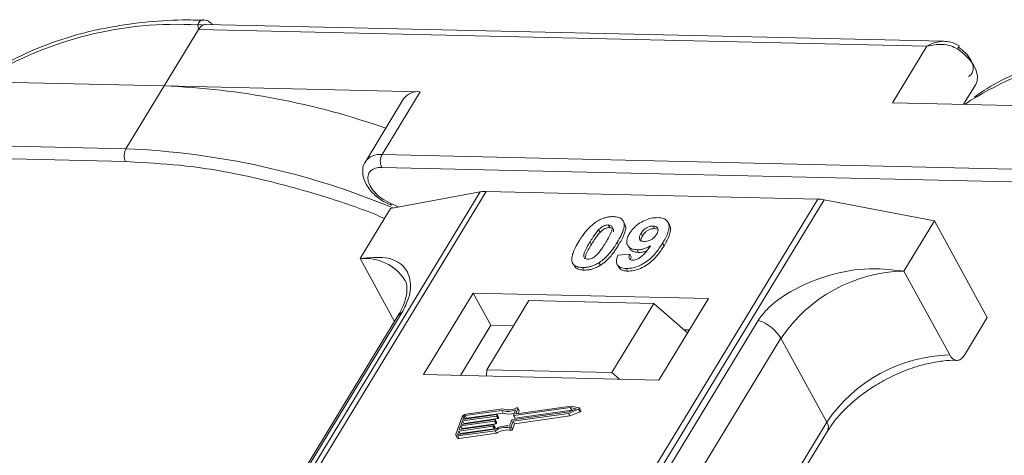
# Model space of a CAD drawing. Header units: millimetres. Extents: x -855 to 619, y 109 to 1142.
# Tile 50 of 74: x 27 to 76, y 1075 to 1097. Entities that reach past the tile are written whole.
import ezdxf

# ---------------------------------------------------------------- set-up
doc = ezdxf.new("R2010")
doc.units = ezdxf.units.MM

msp = doc.modelspace()

# ---------------------------------------------------------------- linework, layer by layer
at = {"color": 7, "linetype": 'Continuous', "lineweight": 15}
for p, q in [((36.134, 1096.269), (36.097, 1096.487)), ((72.569, 1095.691), (36.499, 1096.518)), ((34.453, 1093.507), (36.134, 1096.269)), ((36.134, 1096.269), (71.742, 1095.452)), ((71.742, 1095.452), (70.061, 1092.69)), ((21.934, 1093.794), (34.453, 1093.507)), ((34.453, 1093.507), (32.586, 1090.438)), ((46.972, 1093.219), (34.453, 1093.507)), ((73.53, 1092.61), (74.122, 1093.583)), ((45.105, 1090.15), (46.972, 1093.219)), ((46.159, 1092.874), (44.291, 1089.805)), ((70.061, 1092.69), (82.58, 1092.402)), ((32.586, 1090.438), (-3.022, 1091.255)), ((-3.036, 1090.633), (32.572, 1089.816)), ((80.713, 1089.333), (45.105, 1090.15)), ((32.572, 1089.816), (33.026, 1089.782)), ((45.091, 1089.528), (80.698, 1088.711)), ((49.905, 1088.332), (28.224, 1052.702)), ((28.494, 1052.696), (50.19, 1088.353)), ((45.527, 1087.526), (49.905, 1088.332)), ((50.19, 1088.353), (66.407, 1087.981)), ((66.407, 1087.981), (44.71, 1052.324)), ((45.043, 1052.316), (66.723, 1087.946)), ((45.17, 1087.863), (45.565, 1087.686)), ((45.539, 1087.767), (45.177, 1087.955)), ((45.917, 1087.598), (45.539, 1087.767)), ((66.723, 1087.946), (72.105, 1086.917)), ((45.527, 1087.526), (44.033, 1085.071)), ((56.166, 1086.713), (56.235, 1086.587)), ((56.964, 1086.783), (56.895, 1086.909)), ((59.151, 1086.718), (59.082, 1086.844)), ((70.611, 1084.461), (72.105, 1086.917)), ((72.105, 1086.917), (74.691, 1082.189)), ((55.694, 1086.479), (55.763, 1086.353)), ((57.766, 1086.304), (57.835, 1086.177)), ((58.421, 1086.537), (58.352, 1086.663)), ((58.421, 1086.537), (58.548, 1086.511)), ((55.273, 1085.889), (55.341, 1085.762)), ((56.665, 1085.727), (56.596, 1085.853)), ((58.888, 1085.698), (58.819, 1085.824)), ((56.637, 1085.245), (57.221, 1085.284)), ((57.112, 1085.724), (57.181, 1085.598)), ((57.221, 1085.284), (57.29, 1085.158)), ((57.577, 1085.5), (57.646, 1085.373)), ((44.033, 1085.071), (45.716, 1081.996)), ((55.709, 1084.87), (55.778, 1084.744)), ((56.601, 1084.78), (56.67, 1084.653)), ((54.477, 1084.772), (54.546, 1084.646)), ((54.902, 1084.635), (54.971, 1084.509)), ((57.035, 1084.586), (57.104, 1084.46)), ((72.852, 1080.364), (70.611, 1084.461)), ((49.564, 1083.389), (47.137, 1079.399)), ((61.057, 1083.125), (49.564, 1083.389)), ((49.564, 1083.389), (50.427, 1081.813)), ((52.287, 1083.015), (50.233, 1079.639)), ((58.392, 1082.875), (52.287, 1083.015)), ((56.338, 1079.499), (58.392, 1082.875)), ((58.392, 1082.875), (60.037, 1081.448)), ((58.63, 1079.135), (61.057, 1083.125)), ((30.781, 1057.287), (46.094, 1082.453)), ((45.88, 1082.266), (30.567, 1057.1)), ((63.498, 1082.053), (48.185, 1056.888)), ((73.571, 1080.347), (74.691, 1082.189)), ((50.427, 1081.813), (48.933, 1079.358)), ((51.54, 1081.787), (50.427, 1081.813)), ((60.123, 1081.59), (59.866, 1081.596)), ((49.293, 1056.01), (64.606, 1081.176)), ((66.848, 1077.079), (64.606, 1081.176)), ((50.233, 1079.639), (50.209, 1079.328)), ((56.338, 1079.499), (50.233, 1079.639)), ((56.706, 1079.179), (56.338, 1079.499)), ((47.137, 1079.399), (58.63, 1079.135)), ((50.957, 1077.65), (49.169, 1077.396)), ((51.011, 1077.725), (49.194, 1077.467)), ((51.026, 1077.524), (50.957, 1077.65)), ((51.47, 1077.184), (54.23, 1077.576)), ((51.53, 1077.411), (51.628, 1077.686)), ((54.306, 1077.789), (51.547, 1077.397)), ((51.616, 1077.271), (54.375, 1077.663)), ((51.647, 1077.495), (51.739, 1077.752)), ((54.35, 1077.862), (51.664, 1077.481)), ((51.808, 1077.644), (51.739, 1077.77)), ((51.739, 1077.752), (51.808, 1077.626)), ((51.761, 1077.495), (51.808, 1077.626)), ((54.223, 1077.508), (54.714, 1077.715)), ((54.23, 1077.576), (54.591, 1077.728)), ((54.292, 1077.382), (54.783, 1077.589)), ((54.591, 1077.728), (54.306, 1077.789)), ((54.375, 1077.663), (54.306, 1077.789)), ((54.738, 1077.78), (54.35, 1077.862)), ((54.375, 1077.663), (54.415, 1077.654)), ((54.714, 1077.715), (54.783, 1077.589)), ((54.823, 1077.644), (54.754, 1077.77)), ((49.019, 1077.341), (48.713, 1076.49)), ((50.605, 1077.129), (48.945, 1076.893)), ((48.97, 1076.964), (50.631, 1077.2)), ((49.034, 1077.141), (48.97, 1076.964)), ((50.694, 1077.377), (49.034, 1077.141)), ((49.103, 1077.015), (49.034, 1077.141)), ((49.059, 1077.212), (50.72, 1077.448)), ((49.11, 1077.354), (49.059, 1077.212)), ((49.103, 1077.015), (50.763, 1077.251)), ((49.179, 1077.229), (49.11, 1077.354)), ((49.169, 1077.396), (49.238, 1077.27)), ((49.238, 1077.27), (51.026, 1077.524)), ((50.674, 1077.003), (50.605, 1077.129)), ((50.647, 1077.185), (50.634, 1077.15)), ((50.703, 1077.024), (50.634, 1077.15)), ((50.716, 1077.068), (50.647, 1077.194)), ((50.716, 1077.059), (50.647, 1077.185)), ((50.763, 1077.251), (50.694, 1077.377)), ((50.736, 1077.433), (50.724, 1077.398)), ((50.793, 1077.272), (50.724, 1077.398)), ((50.805, 1077.316), (50.736, 1077.443)), ((50.805, 1077.307), (50.736, 1077.433)), ((50.793, 1077.272), (50.805, 1077.307)), ((51.342, 1076.889), (51.441, 1077.163)), ((51.415, 1076.849), (51.513, 1077.123)), ((51.513, 1077.123), (54.223, 1077.508)), ((51.582, 1076.997), (51.513, 1077.123)), ((51.53, 1077.402), (51.599, 1077.276)), ((51.616, 1077.271), (51.547, 1077.397)), ((51.582, 1076.997), (54.292, 1077.382)), ((51.655, 1077.481), (51.647, 1077.495)), ((66.848, 1077.079), (51.687, 1052.164)), ((54.292, 1077.382), (54.223, 1077.508)), ((48.856, 1076.645), (48.805, 1076.503)), ((48.812, 1076.403), (50.629, 1076.661)), ((48.838, 1076.474), (50.626, 1076.728)), ((50.516, 1076.88), (48.856, 1076.645)), ((48.925, 1076.519), (48.856, 1076.645)), ((48.881, 1076.716), (50.541, 1076.951)), ((48.945, 1076.893), (48.881, 1076.716)), ((48.925, 1076.519), (50.585, 1076.754)), ((49.014, 1076.767), (48.945, 1076.893)), ((49.002, 1076.733), (49.014, 1076.767)), ((49.014, 1076.767), (50.674, 1077.003)), ((49.091, 1076.981), (49.103, 1077.015)), ((50.585, 1076.754), (50.516, 1076.88)), ((50.558, 1076.937), (50.545, 1076.901)), ((50.614, 1076.775), (50.545, 1076.901)), ((50.627, 1076.82), (50.558, 1076.946)), ((50.558, 1076.937), (50.627, 1076.811)), ((50.614, 1076.775), (50.627, 1076.811)), ((50.698, 1076.535), (50.629, 1076.661)), ((50.703, 1077.024), (50.716, 1077.059)), ((51.338, 1076.807), (51.407, 1076.681)), ((51.484, 1076.723), (51.415, 1076.849)), ((51.484, 1076.723), (51.582, 1076.997)), ((51.985, 1052.157), (66.881, 1076.638)), ((48.715, 1076.435), (48.783, 1076.309)), ((48.805, 1076.503), (48.82, 1076.474)), ((48.881, 1076.277), (48.812, 1076.403)), ((48.881, 1076.277), (50.698, 1076.535)), ((48.912, 1076.484), (48.925, 1076.519))]:
    msp.add_line(p, q, dxfattribs=at)
at = {"color": 7, "linetype": 'Continuous', "lineweight": 15, "flags": 128}
for points in [[(74.122, 1093.583), (74.189, 1093.742), (74.209, 1093.985), (74.15, 1094.255), (74.014, 1094.536), (73.807, 1094.816), (73.541, 1095.079), (73.229, 1095.314)], [(73.882, 1092.809), (73.838, 1092.779), (73.594, 1092.609)], [(51.685, 1077.775), (51.697, 1077.779), (51.709, 1077.781), (51.72, 1077.781), (51.729, 1077.779), (51.736, 1077.775), (51.74, 1077.768), (51.741, 1077.761), (51.739, 1077.752)], [(54.738, 1077.78), (54.747, 1077.776), (54.753, 1077.77), (54.756, 1077.761), (54.754, 1077.751), (54.748, 1077.741), (54.739, 1077.731), (54.728, 1077.722), (54.714, 1077.715)], [(54.783, 1077.589), (54.797, 1077.596), (54.808, 1077.605), (54.817, 1077.615), (54.823, 1077.625), (54.825, 1077.635), (54.823, 1077.644)], [(50.631, 1077.2), (50.635, 1077.2), (50.639, 1077.2), (50.642, 1077.198), (50.645, 1077.197), (50.647, 1077.194), (50.648, 1077.192), (50.648, 1077.189), (50.647, 1077.185)], [(50.72, 1077.448), (50.724, 1077.448), (50.728, 1077.448), (50.731, 1077.447), (50.734, 1077.445), (50.736, 1077.443), (50.737, 1077.44), (50.737, 1077.437), (50.736, 1077.433)], [(51.547, 1077.397), (51.542, 1077.397), (51.538, 1077.397), (51.535, 1077.398), (51.532, 1077.4), (51.53, 1077.402), (51.529, 1077.405), (51.529, 1077.408), (51.53, 1077.411)], [(51.664, 1077.481), (51.659, 1077.481), (51.655, 1077.481), (51.652, 1077.482), (51.649, 1077.484), (51.647, 1077.486), (51.646, 1077.489), (51.646, 1077.492), (51.647, 1077.495)], [(50.541, 1076.951), (50.546, 1076.952), (50.55, 1076.951), (50.553, 1076.95), (50.556, 1076.948), (50.558, 1076.946), (50.559, 1076.943), (50.559, 1076.94), (50.558, 1076.937)], [(48.812, 1076.403), (48.786, 1076.401), (48.763, 1076.404), (48.742, 1076.41), (48.726, 1076.42), (48.715, 1076.434), (48.709, 1076.451), (48.708, 1076.469), (48.713, 1076.49)], [(48.805, 1076.503), (48.803, 1076.496), (48.803, 1076.49), (48.805, 1076.484), (48.809, 1076.48), (48.814, 1076.476), (48.821, 1076.474), (48.829, 1076.473), (48.838, 1076.474)]]:
    msp.add_lwpolyline(points, dxfattribs=at)
at = {"color": 7, "linetype": 'Continuous', "lineweight": 15}
for centre, radius, start, end in [((35.025, 1078.731), 17.788, 86.5445, 121.4052), ((36.221, 1096.122), 0.385, 70.0796, 108.8478), ((72.566, 1095.78), 0.81, 324.8839, 338.0058), ((83.151, 1077.627), 17.788, 86.5445, 121.4052), ((33.038, 1056.658), 36.876, 70.6012, 87.8011), ((46.848, 1092.382), 0.847, 81.5639, 144.4913), ((33.179, 1090.113), 0.676, 151.2883, 206.0774), ((31.049, 1052.581), 37.888, 67.3508, 87.6751), ((44.981, 1089.311), 0.849, 81.6058, 144.0845), ((45.698, 1089.826), 0.676, 151.2883, 206.0774), ((50.15, 1086.95), 1.404, 88.3644, 100.0749), ((45.653, 1087.737), 0.118, 165.0867, 215.6979), ((66.355, 1086.058), 1.923, 78.9596, 88.4511), ((44.274, 1082.764), 2.32, 32.7281, 95.9449), ((70.779, 1077.024), 7.439, 91.2925, 146.0732), ((46.292, 1082.009), 0.486, 114.0472, 148.0355), ((62.856, 1080.104), 2.052, 31.4947, 71.765), ((73.02, 1072.927), 7.439, 91.2925, 146.0732), ((51.248, 1078.509), 0.907, 251.2927, 294.8085), ((51.293, 1078.494), 0.819, 249.8549, 298.6145), ((51.789, 1077.635), 0.0214, 336.1246, 26.8104), ((49.224, 1077.24), 0.229, 97.4207, 153.8527), ((49.179, 1077.32), 0.0762, 97.4207, 153.8527), ((49.248, 1077.194), 0.0769, 97.5763, 152.4403), ((50.6, 1077.166), 0.0381, 277.4207, 333.8527), ((50.689, 1077.415), 0.0381, 277.4207, 333.8527), ((50.758, 1077.289), 0.0381, 277.4207, 333.8527), ((50.795, 1077.312), 0.011, 336.9348, 26.0002), ((51.308, 1078.326), 0.85, 250.6487, 287.8017), ((51.475, 1077.146), 0.0381, 97.4207, 153.8527), ((51.611, 1077.285), 0.0149, 216.6597, 287.1115), ((66.506, 1076.831), 0.422, 332.7392, 35.9387), ((50.511, 1076.918), 0.0381, 277.4207, 333.8527), ((50.58, 1076.792), 0.0381, 277.4207, 333.8527), ((51.229, 1075.721), 1.173, 84.4424, 120.9301), ((50.617, 1076.815), 0.011, 336.9348, 26.0002), ((51.171, 1075.824), 0.998, 80.3986, 122.9491), ((50.669, 1077.04), 0.0381, 277.4207, 333.8527), ((51.24, 1075.698), 0.998, 80.3986, 122.9491), ((50.706, 1077.063), 0.011, 336.9348, 26.0002), ((51.348, 1076.88), 0.0736, 261.7629, 334.647), ((51.417, 1076.754), 0.0736, 261.7629, 334.647), ((48.855, 1076.362), 0.0892, 216.6597, 287.1115)]:
    msp.add_arc(centre, radius, start, end, dxfattribs=at)
for points, knots in [([(36.389, 1096.719), (36.048, 1096.727), (35.034, 1096.751), (33.43, 1096.631), (31.587, 1096.364), (29.844, 1095.938), (28.218, 1095.352), (26.905, 1094.734), (26.203, 1094.25), (25.943, 1094.071)], [0, 0, 0, 0, 0.082192, 0.244094, 0.406946, 0.570776, 0.735755, 0.902211, 1, 1, 1, 1]), ([(36.097, 1096.487), (36.107, 1096.52), (36.128, 1096.592), (36.195, 1096.674), (36.282, 1096.723), (36.349, 1096.747), (36.387, 1096.736), (36.39, 1096.734)], [0, 0, 0, 0, 0.2169636, 0.4741671, 0.7154281, 0.9711189, 1, 1, 1, 1]), ([(36.499, 1096.507), (36.461, 1096.509), (36.411, 1096.512), (36.363, 1096.49), (36.353, 1096.485)], [0, 0, 0, 0, 0.778572, 1, 1, 1, 1]), ([(36.797, 1096.511), (36.79, 1096.521), (36.751, 1096.579), (36.655, 1096.652), (36.519, 1096.724), (36.426, 1096.733), (36.38, 1096.738)], [0, 0, 0, 0, 0.066072, 0.374284, 0.687294, 1, 1, 1, 1]), ([(71.742, 1095.452), (71.868, 1095.519), (72.121, 1095.652), (72.395, 1095.678), (72.532, 1095.691)], [0, 0, 0, 0, 0.500456, 1, 1, 1, 1]), ([(73.229, 1095.314), (73.125, 1095.368), (72.895, 1095.489), (72.374, 1095.573), (71.989, 1095.499), (71.742, 1095.452)], [0, 0, 0, 0, 0.2270634, 0.5015869, 1, 1, 1, 1]), ([(73.318, 1095.476), (73.169, 1095.55), (72.93, 1095.668), (72.669, 1095.684), (72.57, 1095.691)], [0, 0, 0, 0, 0.6234767, 1, 1, 1, 1]), ([(84.516, 1095.615), (84.174, 1095.623), (83.16, 1095.647), (81.557, 1095.527), (79.713, 1095.26), (77.971, 1094.834), (76.345, 1094.248), (75.032, 1093.629), (74.329, 1093.146), (74.069, 1092.967)], [0, 0, 0, 0, 0.082192, 0.244094, 0.406946, 0.570776, 0.735755, 0.902211, 1, 1, 1, 1]), ([(73.779, 1093.965), (73.833, 1094.009), (73.943, 1094.098), (74.009, 1094.298), (73.998, 1094.53), (73.92, 1094.698), (73.882, 1094.78)], [0, 0, 0, 0, 0.245513, 0.5, 0.754487, 1, 1, 1, 1]), ([(33.026, 1089.782), (33.856, 1089.736), (35.698, 1089.635), (38.75, 1089.094), (41.844, 1088.261), (44.028, 1087.542), (45.069, 1087.102), (45.228, 1087.035)], [0, 0, 0, 0, 0.216275, 0.479557, 0.750255, 0.961851, 1, 1, 1, 1]), ([(44.305, 1089.801), (44.288, 1089.781), (44.175, 1089.649), (44.135, 1089.3), (44.219, 1088.9), (44.412, 1088.552), (44.697, 1088.197), (44.987, 1087.992), (45.17, 1087.863)], [0, 0, 0, 0, 0.037615, 0.241517, 0.451999, 0.598171, 0.747954, 1, 1, 1, 1]), ([(45.177, 1087.955), (45.173, 1087.956), (45.039, 1088.026), (44.81, 1088.231), (44.552, 1088.536), (44.415, 1088.848), (44.401, 1089.131), (44.519, 1089.359), (44.755, 1089.508), (44.981, 1089.522), (45.091, 1089.528)], [0, 0, 0, 0, 0.003628, 0.149327, 0.295025, 0.432885, 0.570744, 0.716442, 0.862141, 1, 1, 1, 1]), ([(54.72, 1085.901), (54.771, 1085.983), (54.888, 1086.169), (55.138, 1086.493), (55.396, 1086.75), (55.588, 1086.874), (55.609, 1086.888)], [0, 0, 0, 0, 0.236731, 0.537555, 0.949668, 1, 1, 1, 1]), ([(55.609, 1086.888), (55.659, 1086.918), (55.762, 1086.979), (55.926, 1087.047), (56.093, 1087.095), (56.229, 1087.115), (56.336, 1087.122), (56.389, 1087.122), (56.415, 1087.122)], [0, 0, 0, 0, 0.193776, 0.3936, 0.587864, 0.788908, 0.894169, 1, 1, 1, 1]), ([(55.694, 1086.479), (55.737, 1086.521), (55.806, 1086.59), (55.931, 1086.665), (56.045, 1086.704), (56.122, 1086.712), (56.162, 1086.713), (56.166, 1086.713)], [0, 0, 0, 0, 0.334804, 0.542561, 0.750382, 0.970721, 1, 1, 1, 1]), ([(56.166, 1086.713), (56.205, 1086.708), (56.275, 1086.701), (56.341, 1086.652), (56.367, 1086.559), (56.333, 1086.389), (56.211, 1086.148), (56.101, 1085.964), (56.046, 1085.871)], [0, 0, 0, 0, 0.104614, 0.188814, 0.273512, 0.444127, 0.719481, 1, 1, 1, 1]), ([(56.415, 1087.122), (56.509, 1087.114), (56.696, 1087.097), (56.875, 1086.969), (56.961, 1086.784), (56.917, 1086.412), (56.732, 1086.09), (56.596, 1085.853)], [0, 0, 0, 0, 0.147566, 0.296688, 0.431278, 0.580404, 1, 1, 1, 1]), ([(56.665, 1085.727), (56.713, 1085.809), (56.863, 1086.065), (57.008, 1086.402), (57.03, 1086.68), (56.969, 1086.755), (56.952, 1086.776)], [0, 0, 0, 0, 0.220552, 0.687786, 0.91457, 1, 1, 1, 1]), ([(57.199, 1086.292), (57.255, 1086.375), (57.367, 1086.54), (57.628, 1086.77), (57.94, 1086.947), (58.279, 1087.061), (58.483, 1087.068), (58.59, 1087.072)], [0, 0, 0, 0, 0.197927, 0.397728, 0.597413, 0.790584, 1, 1, 1, 1]), ([(58.59, 1087.072), (58.683, 1087.063), (58.87, 1087.046), (59.053, 1086.916), (59.149, 1086.724), (59.121, 1086.391), (58.97, 1086.078), (58.84, 1085.86), (58.819, 1085.824)], [0, 0, 0, 0, 0.148288, 0.297745, 0.443713, 0.607791, 0.934708, 1, 1, 1, 1]), ([(58.888, 1085.698), (58.936, 1085.78), (59.081, 1086.027), (59.209, 1086.361), (59.217, 1086.624), (59.154, 1086.697), (59.141, 1086.712)], [0, 0, 0, 0, 0.227122, 0.68486, 0.934898, 1, 1, 1, 1]), ([(55.273, 1085.889), (55.298, 1085.929), (55.348, 1086.011), (55.42, 1086.122), (55.487, 1086.221), (55.55, 1086.307), (55.617, 1086.394), (55.668, 1086.451), (55.694, 1086.479)], [0, 0, 0, 0, 0.2059417, 0.4119594, 0.558149, 0.7045024, 0.8518015, 1, 1, 1, 1]), ([(55.341, 1085.762), (55.367, 1085.803), (55.417, 1085.885), (55.489, 1085.996), (55.556, 1086.095), (55.619, 1086.181), (55.686, 1086.268), (55.737, 1086.325), (55.763, 1086.353)], [0, 0, 0, 0, 0.205942, 0.411959, 0.558149, 0.704502, 0.851801, 1, 1, 1, 1]), ([(55.763, 1086.353), (55.806, 1086.395), (55.875, 1086.463), (56, 1086.539), (56.114, 1086.578), (56.191, 1086.586), (56.231, 1086.587), (56.235, 1086.587)], [0, 0, 0, 0, 0.334804, 0.542561, 0.750382, 0.970721, 1, 1, 1, 1]), ([(56.235, 1086.587), (56.274, 1086.582), (56.344, 1086.575), (56.409, 1086.525), (56.432, 1086.458), (56.42, 1086.404), (56.414, 1086.378)], [0, 0, 0, 0, 0.293658, 0.530016, 0.767769, 1, 1, 1, 1]), ([(57.577, 1085.5), (57.485, 1085.509), (57.298, 1085.529), (57.127, 1085.668), (57.049, 1085.86), (57.082, 1086.079), (57.164, 1086.228), (57.199, 1086.292)], [0, 0, 0, 0, 0.210189, 0.421773, 0.623603, 0.837034, 1, 1, 1, 1]), ([(57.92, 1085.907), (57.873, 1085.911), (57.787, 1085.92), (57.705, 1085.98), (57.674, 1086.063), (57.694, 1086.175), (57.739, 1086.255), (57.766, 1086.304)], [0, 0, 0, 0, 0.213937, 0.398075, 0.583091, 0.751666, 1, 1, 1, 1]), ([(57.766, 1086.304), (57.801, 1086.357), (57.858, 1086.441), (57.978, 1086.55), (58.097, 1086.614), (58.227, 1086.657), (58.307, 1086.661), (58.352, 1086.663)], [0, 0, 0, 0, 0.2913202, 0.4655393, 0.6416315, 0.798664, 1, 1, 1, 1]), ([(57.835, 1086.177), (57.87, 1086.231), (57.927, 1086.315), (58.047, 1086.424), (58.166, 1086.488), (58.296, 1086.531), (58.376, 1086.535), (58.421, 1086.537)], [0, 0, 0, 0, 0.29132, 0.465539, 0.641632, 0.798664, 1, 1, 1, 1]), ([(58.518, 1086.251), (58.485, 1086.202), (58.43, 1086.121), (58.305, 1086.018), (58.178, 1085.953), (58.043, 1085.91), (57.961, 1085.908), (57.92, 1085.907)], [0, 0, 0, 0, 0.267394, 0.447214, 0.627122, 0.813065, 1, 1, 1, 1]), ([(58.352, 1086.663), (58.398, 1086.657), (58.491, 1086.646), (58.572, 1086.571), (58.605, 1086.472), (58.578, 1086.359), (58.537, 1086.285), (58.518, 1086.251)], [0, 0, 0, 0, 0.207955, 0.420406, 0.62732, 0.827707, 1, 1, 1, 1]), ([(54.398, 1084.903), (54.39, 1084.937), (54.374, 1085.005), (54.385, 1085.152), (54.435, 1085.343), (54.525, 1085.55), (54.623, 1085.737), (54.688, 1085.847), (54.72, 1085.901)], [0, 0, 0, 0, 0.118441, 0.239346, 0.459593, 0.684925, 0.84224, 1, 1, 1, 1]), ([(55.151, 1085.045), (55.105, 1085.051), (55.031, 1085.061), (54.972, 1085.117), (54.954, 1085.212), (54.99, 1085.382), (55.115, 1085.622), (55.22, 1085.799), (55.273, 1085.889)], [0, 0, 0, 0, 0.12537, 0.20229, 0.279179, 0.464758, 0.730582, 1, 1, 1, 1]), ([(55.044, 1085.13), (55.048, 1085.164), (55.063, 1085.28), (55.187, 1085.497), (55.29, 1085.673), (55.341, 1085.762)], [0, 0, 0, 0, 0.166989, 0.580698, 1, 1, 1, 1]), ([(56.046, 1085.871), (56.021, 1085.83), (55.97, 1085.748), (55.899, 1085.637), (55.831, 1085.538), (55.768, 1085.451), (55.701, 1085.363), (55.649, 1085.307), (55.623, 1085.278)], [0, 0, 0, 0, 0.20527, 0.410616, 0.55715, 0.703844, 0.851471, 1, 1, 1, 1]), ([(56.596, 1085.853), (56.544, 1085.771), (56.427, 1085.585), (56.183, 1085.268), (55.926, 1085.012), (55.737, 1084.888), (55.709, 1084.87)], [0, 0, 0, 0, 0.237281, 0.538591, 0.932677, 1, 1, 1, 1]), ([(58.819, 1085.824), (58.767, 1085.742), (58.611, 1085.496), (58.338, 1085.156), (57.948, 1084.848), (57.586, 1084.668), (57.269, 1084.59), (57.097, 1084.587), (57.035, 1084.586)], [0, 0, 0, 0, 0.142337, 0.429127, 0.589943, 0.751205, 0.909895, 1, 1, 1, 1]), ([(57.753, 1085.956), (57.755, 1085.982), (57.763, 1086.052), (57.807, 1086.129), (57.835, 1086.177)], [0, 0, 0, 0, 0.366323, 1, 1, 1, 1]), ([(55.623, 1085.278), (55.58, 1085.236), (55.511, 1085.168), (55.387, 1085.093), (55.275, 1085.054), (55.197, 1085.045), (55.157, 1085.045), (55.151, 1085.045)], [0, 0, 0, 0, 0.333678, 0.540413, 0.747264, 0.961209, 1, 1, 1, 1]), ([(55.778, 1084.744), (55.826, 1084.776), (55.924, 1084.842), (56.087, 1084.981), (56.26, 1085.16), (56.42, 1085.361), (56.554, 1085.551), (56.628, 1085.668), (56.665, 1085.727)], [0, 0, 0, 0, 0.118595, 0.239509, 0.447458, 0.659935, 0.829685, 1, 1, 1, 1]), ([(57.104, 1084.46), (57.205, 1084.464), (57.407, 1084.472), (57.742, 1084.581), (58.072, 1084.759), (58.449, 1085.074), (58.702, 1085.403), (58.85, 1085.637), (58.888, 1085.698)], [0, 0, 0, 0, 0.14324, 0.28761, 0.430449, 0.591135, 0.89544, 1, 1, 1, 1]), ([(57.221, 1085.284), (57.2, 1085.235), (57.169, 1085.159), (57.18, 1085.069), (57.226, 1085.02), (57.291, 1084.998), (57.337, 1084.995), (57.355, 1084.994)], [0, 0, 0, 0, 0.3447142, 0.5290593, 0.7142089, 0.8921959, 1, 1, 1, 1]), ([(57.193, 1085.604), (57.206, 1085.574), (57.248, 1085.48), (57.409, 1085.394), (57.576, 1085.38), (57.646, 1085.373)], [0, 0, 0, 0, 0.20752, 0.66568, 1, 1, 1, 1]), ([(57.355, 1084.994), (57.396, 1084.996), (57.478, 1085.001), (57.624, 1085.06), (57.788, 1085.162), (58.002, 1085.382), (58.132, 1085.566), (58.222, 1085.693)], [0, 0, 0, 0, 0.112015, 0.224355, 0.367768, 0.565827, 1, 1, 1, 1]), ([(58.222, 1085.693), (58.17, 1085.664), (58.066, 1085.605), (57.927, 1085.553), (57.817, 1085.523), (57.736, 1085.508), (57.655, 1085.5), (57.603, 1085.5), (57.577, 1085.5)], [0, 0, 0, 0, 0.243491, 0.496266, 0.61821, 0.741704, 0.870158, 1, 1, 1, 1]), ([(57.646, 1085.373), (57.696, 1085.374), (57.796, 1085.377), (57.929, 1085.406), (58.007, 1085.433), (58.029, 1085.441)], [0, 0, 0, 0, 0.409454, 0.83528, 1, 1, 1, 1]), ([(46.094, 1082.453), (46.212, 1082.687), (46.513, 1083.287), (46.526, 1084.082), (46.17, 1084.787), (45.356, 1085.202), (44.473, 1085.115), (44.033, 1085.071)], [0, 0, 0, 0, 0.125713, 0.321276, 0.524466, 0.763484, 1, 1, 1, 1]), ([(54.902, 1084.635), (54.855, 1084.638), (54.76, 1084.643), (54.634, 1084.673), (54.526, 1084.724), (54.459, 1084.787), (54.419, 1084.849), (54.405, 1084.885), (54.398, 1084.903)], [0, 0, 0, 0, 0.192635, 0.388697, 0.582015, 0.783044, 0.890959, 1, 1, 1, 1]), ([(55.709, 1084.87), (55.658, 1084.84), (55.555, 1084.779), (55.391, 1084.71), (55.224, 1084.663), (55.089, 1084.642), (54.981, 1084.635), (54.929, 1084.635), (54.902, 1084.635)], [0, 0, 0, 0, 0.193769, 0.393564, 0.587886, 0.789131, 0.894283, 1, 1, 1, 1]), ([(57.035, 1084.586), (56.942, 1084.595), (56.773, 1084.612), (56.615, 1084.729), (56.546, 1084.905), (56.575, 1085.089), (56.623, 1085.212), (56.637, 1085.245)], [0, 0, 0, 0, 0.242788, 0.438865, 0.634801, 0.900936, 1, 1, 1, 1]), ([(57.25, 1085.017), (57.253, 1085.043), (57.257, 1085.088), (57.28, 1085.137), (57.29, 1085.158)], [0, 0, 0, 0, 0.569737, 1, 1, 1, 1]), ([(54.55, 1084.649), (54.562, 1084.635), (54.598, 1084.596), (54.689, 1084.553), (54.794, 1084.524), (54.892, 1084.513), (54.945, 1084.51), (54.971, 1084.509)], [0, 0, 0, 0, 0.143925, 0.415852, 0.697483, 0.848301, 1, 1, 1, 1]), ([(54.971, 1084.509), (55.02, 1084.51), (55.118, 1084.51), (55.277, 1084.533), (55.443, 1084.578), (55.583, 1084.635), (55.695, 1084.693), (55.75, 1084.727), (55.778, 1084.744)], [0, 0, 0, 0, 0.193594, 0.390501, 0.584817, 0.78683, 0.892868, 1, 1, 1, 1]), ([(56.673, 1084.656), (56.709, 1084.608), (56.778, 1084.516), (56.952, 1084.469), (57.066, 1084.462), (57.104, 1084.46)], [0, 0, 0, 0, 0.4158523, 0.8021376, 1, 1, 1, 1]), ([(70.611, 1084.461), (69.98, 1084.53), (68.719, 1084.666), (66.673, 1084.242), (65.039, 1083.493), (63.976, 1082.706), (63.627, 1082.23), (63.498, 1082.053)], [0, 0, 0, 0, 0.249096, 0.498243, 0.745205, 0.90541, 1, 1, 1, 1]), ([(46.217, 1084.015), (46.229, 1084), (46.298, 1083.907), (46.334, 1083.703), (46.317, 1083.299), (46.183, 1082.818), (45.977, 1082.446), (45.877, 1082.265)], [0, 0, 0, 0, 0.054359, 0.333223, 0.559722, 0.78604, 1, 1, 1, 1]), ([(69.636, 1079.113), (69.986, 1079.289), (70.478, 1079.535), (71.216, 1079.794), (71.83, 1079.964), (72.513, 1080.074), (72.98, 1080.115), (73.188, 1080.096), (73.203, 1080.095)], [0, 0, 0, 0, 0.288391, 0.40474, 0.594322, 0.785544, 0.984773, 1, 1, 1, 1]), ([(73.571, 1080.347), (73.525, 1080.285), (73.433, 1080.161), (73.262, 1080.086), (73.09, 1080.107), (72.948, 1080.211), (72.88, 1080.32), (72.852, 1080.364)], [0, 0, 0, 0, 0.2146939, 0.4293877, 0.6440816, 0.8587754, 1, 1, 1, 1]), ([(66.897, 1076.64), (66.946, 1076.725), (67.116, 1077.025), (67.524, 1077.503), (68.051, 1078.016), (68.605, 1078.465), (69.132, 1078.827), (69.501, 1079.036), (69.636, 1079.113)], [0, 0, 0, 0, 0.097286, 0.340622, 0.525469, 0.686972, 0.885597, 1, 1, 1, 1])]:
    msp.add_open_spline(points, degree=3, knots=knots, dxfattribs=at)
for points in [[(36.353, 1096.485), (36.312, 1096.46), (36.232, 1096.411), (36.167, 1096.316), (36.134, 1096.269)], [(73.263, 1095.417), (73.393, 1095.321), (73.654, 1095.129), (73.806, 1094.897), (73.882, 1094.78)]]:
    msp.add_open_spline(points, degree=3, dxfattribs=at)

doc.saveas('drawing.dxf')
